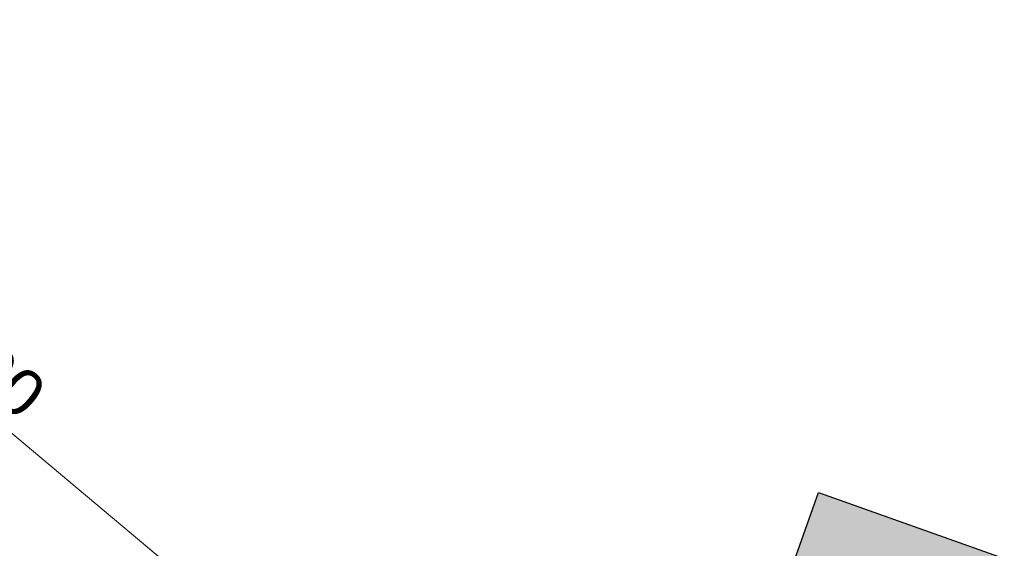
# Model space of a CAD drawing. Header units: metres. Extents: x 176029 to 179341, y 406836 to 408537.
# Tile 21 of 27: x 176639.59 to 176650.08, y 407781.79 to 407787.42. Entities that reach past the tile are written whole.
import ezdxf

# ---------------------------------------------------------------- set-up
doc = ezdxf.new("R2010")
doc.units = ezdxf.units.M
doc.header["$PDMODE"] = 3
doc.header["$PDSIZE"] = 1
doc.layers.add('Bebording', color=50, linetype='Continuous')
doc.layers.add('N-ET-VVV-LUS 1', color=10, linetype='Continuous')
doc.styles.add('NLCS-ISO-ANNOTATIVE-T25', font='arial.ttf', dxfattribs={"height": 2.5})
doc.dimstyles.new('NLCS-ANNOTATIVE-T25-PIJL_l3_h1', dxfattribs={"dimtxt": 2.5, "dimasz": 2.5, "dimexe": 2, "dimexo": 2, "dimgap": 0.7, "dimtad": 1, "dimdec": 3, "dimzin": 0, "dimdsep": 46, "dimtxsty": 'NLCS-ISO-ANNOTATIVE-T25', "dimcen": 2.5, "dimdle": 2, "dimclrd": 256, "dimclre": 256, "dimclrt": 256, "dimadec": 1, "dimazin": 0, "dimtfac": 1, "dimtdec": 3, "dimtofl": 0, "dimtmove": 1, "dimatfit": 0, "dimfxl": 2, "dimfxlon": 1, "dimtfillclr": 256, "dimtolj": 1, "dimtzin": 0, "dimlwd": 18, "dimlwe": 18, "dimarcsym": 0})

# ---------------------------------------------------------------- blocks, each defined once
blk = doc.blocks.new('*D95')
at = {"layer": 'Defpoints', "color": 0, "transparency": 16777216}
for p in [(176634.6093726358, 407787.1119735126), (176634.6093726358, 407787.1119735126), (176643.0479462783, 407780.0531179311)]:
    blk.add_point(p, dxfattribs=at)
at = {"layer": 'N-ET-VVV-LUS 1', "lineweight": 18, "transparency": 16777216}
for p, q in [((176634.6093726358, 407787.1119735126), (176634.8660190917, 407787.4187838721)), ((176642.664433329, 407780.373926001), (176634.9928855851, 407786.7911654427)), ((176643.0479462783, 407780.0531179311), (176643.3045927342, 407780.3599282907))]:
    blk.add_line(p, q, dxfattribs=at)
at = {"layer": 'N-ET-VVV-LUS 1', "transparency": 16777216}
for points in [[(176635.0463535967, 407786.8550842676), (176634.9394175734, 407786.7272466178), (176634.6093726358, 407787.1119735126)], [(176642.7179013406, 407780.4378448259), (176642.6109653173, 407780.3100071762), (176643.0479462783, 407780.0531179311)]]:
    blk.add_solid(points, dxfattribs=at)
at = {"layer": 'N-ET-VVV-LUS 1', "transparency": 16777216, "insert": (176639.0822816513, 407783.8857407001), "char_height": 0.5, "attachment_point": 5, "rotation": 320.0875631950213, "style": 'NLCS-ISO-ANNOTATIVE-T25'}
blk.add_mtext('\\A1;11.00', dxfattribs=at)

msp = doc.modelspace()

# ---------------------------------------------------------------- hatches: boundary and pattern name
at = {"layer": 'Bebording'}
h = msp.add_hatch(color=2, dxfattribs=at)
h.dxf.hatch_style = 1
h.paths.add_polyline_path([(176646.732170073, 407778.519327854), (176648.1040974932, 407782.3838446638), (176650.0842217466, 407781.6808882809), (176648.7122943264, 407777.816371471)])

# ---------------------------------------------------------------- linework, layer by layer
at = {"layer": 'Bebording', "color": 7}
msp.add_lwpolyline([(176646.732170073, 407778.519327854), (176648.1040974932, 407782.3838446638), (176650.0842217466, 407781.6808882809), (176648.7122943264, 407777.816371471)], close=True, dxfattribs=at)

# ---------------------------------------------------------------- dimensions: what is measured, and where the dimension line sits
at = {"layer": 'N-ET-VVV-LUS 1'}
dim = msp.add_aligned_dim(p1=(176643.0479462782, 407780.0531179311, 7.200246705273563e-06), p2=(176634.6093726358, 407787.1119735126, 7.20024681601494e-06), distance=0, dimstyle='NLCS-ANNOTATIVE-T25-PIJL_l3_h1', override={"dimdec": 2}, dxfattribs=at)
dim.commit()
dim.dimension.update_dxf_attribs({"geometry": '*D95', "text_midpoint": (176639.0822816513, 407783.8857407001, 7.20024681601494e-06)})

doc.saveas('drawing.dxf')
